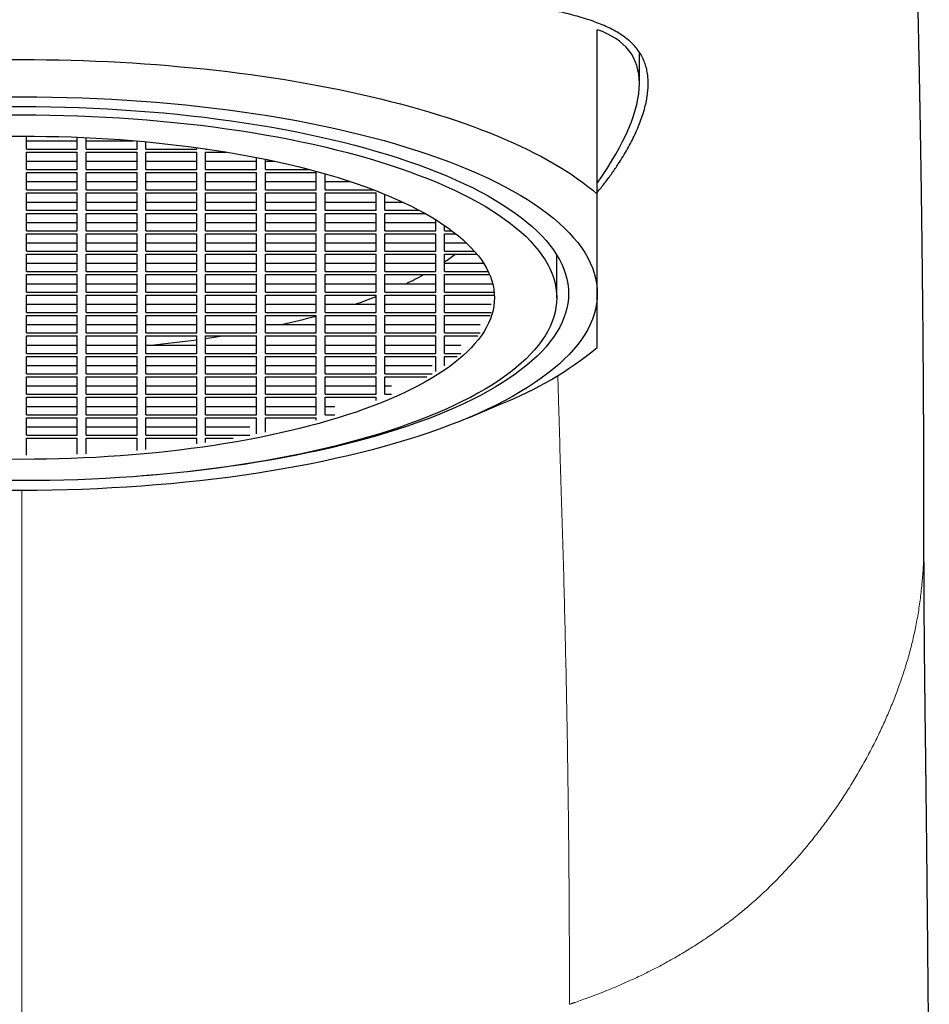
# Model space of a CAD drawing. Header units: millimetres. Extents: x 8 to 825, y 12 to 755.
# Tile 22 of 62: x 372 to 392, y 700 to 722. Entities that reach past the tile are written whole.
import ezdxf

# ---------------------------------------------------------------- set-up
doc = ezdxf.new("R2010")
doc.units = ezdxf.units.MM

msp = doc.modelspace()

# ---------------------------------------------------------------- linework, layer by layer
at = {"color": 7, "linetype": 'Continuous', "lineweight": 30}
for p, q in [((384.9, 718.322), (384.9, 722.035)), ((385.85, 720.82), (385.85, 721.527)), ((372, 719.342), (372, 719.633)), ((373.15, 719.342), (373.15, 719.608)), ((373.35, 719.342), (373.35, 719.6)), ((372, 719.53), (373.15, 719.53)), ((372, 719.342), (373.15, 719.342)), ((373.35, 719.53), (374.419, 719.53)), ((373.35, 719.342), (374.5, 719.342)), ((374.5, 719.342), (374.5, 719.524)), ((374.7, 719.342), (374.7, 719.506)), ((374.7, 719.342), (375.85, 719.342)), ((375.85, 719.342), (375.85, 719.374)), ((376.05, 719.342), (376.05, 719.346)), ((376.05, 719.342), (376.077, 719.342)), ((372, 719.274), (373.15, 719.274)), ((372, 718.881), (372, 719.274)), ((373.15, 718.881), (373.15, 719.274)), ((373.35, 718.881), (373.35, 719.274)), ((373.35, 719.274), (374.5, 719.274)), ((374.5, 718.881), (374.5, 719.274)), ((374.7, 718.881), (374.7, 719.274)), ((374.7, 719.274), (375.85, 719.274)), ((375.85, 718.881), (375.85, 719.274)), ((376.05, 718.881), (376.05, 719.274)), ((376.05, 719.274), (376.519, 719.274)), ((377.2, 718.881), (377.2, 719.152)), ((372, 719.069), (373.15, 719.069)), ((373.35, 719.069), (374.5, 719.069)), ((374.7, 719.069), (375.85, 719.069)), ((376.05, 719.069), (377.2, 719.069)), ((377.4, 718.881), (377.4, 719.112)), ((377.4, 719.069), (377.604, 719.069)), ((372, 718.881), (373.15, 718.881)), ((372, 718.812), (373.15, 718.812)), ((372, 718.419), (372, 718.812)), ((373.15, 718.419), (373.15, 718.812)), ((373.35, 718.881), (374.5, 718.881)), ((373.35, 718.419), (373.35, 718.812)), ((373.35, 718.812), (374.5, 718.812)), ((374.5, 718.419), (374.5, 718.812)), ((374.7, 718.881), (375.85, 718.881)), ((374.7, 718.419), (374.7, 718.812)), ((374.7, 718.812), (375.85, 718.812)), ((375.85, 718.419), (375.85, 718.812)), ((376.05, 718.881), (377.2, 718.881)), ((376.05, 718.419), (376.05, 718.812)), ((376.05, 718.812), (377.2, 718.812)), ((377.2, 718.419), (377.2, 718.812)), ((377.4, 718.881), (378.392, 718.881)), ((377.4, 718.419), (377.4, 718.812)), ((377.4, 718.812), (378.55, 718.812)), ((378.55, 718.419), (378.55, 718.812)), ((378.75, 718.419), (378.75, 718.783)), ((372, 718.607), (373.15, 718.607)), ((373.35, 718.607), (374.5, 718.607)), ((374.7, 718.607), (375.85, 718.607)), ((376.05, 718.607), (377.2, 718.607)), ((377.4, 718.607), (378.55, 718.607)), ((378.75, 718.607), (379.321, 718.607)), ((372, 718.419), (373.15, 718.419)), ((372, 718.351), (373.15, 718.351)), ((372, 717.957), (372, 718.351)), ((373.15, 717.957), (373.15, 718.351)), ((373.35, 718.419), (374.5, 718.419)), ((373.35, 717.957), (373.35, 718.351)), ((373.35, 718.351), (374.5, 718.351)), ((374.5, 717.957), (374.5, 718.351)), ((374.7, 718.419), (375.85, 718.419)), ((374.7, 717.957), (374.7, 718.351)), ((374.7, 718.351), (375.85, 718.351)), ((375.85, 717.957), (375.85, 718.351)), ((376.05, 718.419), (377.2, 718.419)), ((376.05, 717.957), (376.05, 718.351)), ((376.05, 718.351), (377.2, 718.351)), ((377.2, 717.957), (377.2, 718.351)), ((377.4, 718.419), (378.55, 718.419)), ((377.4, 717.957), (377.4, 718.351)), ((377.4, 718.351), (378.55, 718.351)), ((378.55, 717.957), (378.55, 718.351)), ((378.75, 718.419), (379.85, 718.419)), ((378.75, 717.957), (378.75, 718.351)), ((378.75, 718.351), (379.9, 718.351)), ((379.9, 717.957), (379.9, 718.351)), ((380.1, 717.957), (380.1, 718.32)), ((372, 718.145), (373.15, 718.145)), ((373.35, 718.145), (374.5, 718.145)), ((374.7, 718.145), (375.85, 718.145)), ((376.05, 718.145), (377.2, 718.145)), ((377.4, 718.145), (378.55, 718.145)), ((378.75, 718.145), (379.9, 718.145)), ((380.1, 718.145), (380.501, 718.145)), ((372, 717.957), (373.15, 717.957)), ((372, 717.889), (373.15, 717.889)), ((372, 717.496), (372, 717.889)), ((373.15, 717.496), (373.15, 717.889)), ((373.35, 717.957), (374.5, 717.957)), ((373.35, 717.496), (373.35, 717.889)), ((373.35, 717.889), (374.5, 717.889)), ((374.5, 717.496), (374.5, 717.889)), ((374.7, 717.957), (375.85, 717.957)), ((374.7, 717.496), (374.7, 717.889)), ((374.7, 717.889), (375.85, 717.889)), ((375.85, 717.496), (375.85, 717.889)), ((376.05, 717.957), (377.2, 717.957)), ((376.05, 717.496), (376.05, 717.889)), ((376.05, 717.889), (377.2, 717.889)), ((377.2, 717.496), (377.2, 717.889)), ((377.4, 717.957), (378.55, 717.957)), ((377.4, 717.496), (377.4, 717.889)), ((377.4, 717.889), (378.55, 717.889)), ((378.55, 717.496), (378.55, 717.889)), ((378.75, 717.957), (379.9, 717.957)), ((378.75, 717.496), (378.75, 717.889)), ((378.75, 717.889), (379.9, 717.889)), ((379.9, 717.496), (379.9, 717.889)), ((380.1, 717.957), (380.879, 717.957)), ((380.1, 717.496), (380.1, 717.889)), ((380.1, 717.889), (381.004, 717.889)), ((372, 717.683), (373.15, 717.683)), ((373.35, 717.683), (374.5, 717.683)), ((374.7, 717.683), (375.85, 717.683)), ((376.05, 717.683), (377.2, 717.683)), ((377.4, 717.683), (378.55, 717.683)), ((378.75, 717.683), (379.9, 717.683)), ((380.1, 717.683), (381.25, 717.683)), ((381.25, 717.496), (381.25, 717.744)), ((381.45, 717.496), (381.45, 717.614)), ((372, 717.496), (373.15, 717.496)), ((372, 717.427), (373.15, 717.427)), ((372, 717.034), (372, 717.427)), ((373.15, 717.034), (373.15, 717.427)), ((373.35, 717.496), (374.5, 717.496)), ((373.35, 717.034), (373.35, 717.427)), ((373.35, 717.427), (374.5, 717.427)), ((374.5, 717.034), (374.5, 717.427)), ((374.7, 717.496), (375.85, 717.496)), ((374.7, 717.034), (374.7, 717.427)), ((374.7, 717.427), (375.85, 717.427)), ((375.85, 717.034), (375.85, 717.427)), ((376.05, 717.496), (377.2, 717.496)), ((376.05, 717.034), (376.05, 717.427)), ((376.05, 717.427), (377.2, 717.427)), ((377.2, 717.034), (377.2, 717.427)), ((377.4, 717.496), (378.55, 717.496)), ((377.4, 717.034), (377.4, 717.427)), ((377.4, 717.427), (378.55, 717.427)), ((378.55, 717.034), (378.55, 717.427)), ((378.75, 717.496), (379.9, 717.496)), ((378.75, 717.034), (378.75, 717.427)), ((378.75, 717.427), (379.9, 717.427)), ((379.9, 717.034), (379.9, 717.427)), ((380.1, 717.496), (381.25, 717.496)), ((380.1, 717.034), (380.1, 717.427)), ((380.1, 717.427), (381.25, 717.427)), ((381.25, 717.034), (381.25, 717.427)), ((381.45, 717.496), (381.615, 717.496)), ((381.45, 717.427), (381.704, 717.427)), ((381.45, 717.034), (381.45, 717.427)), ((372, 717.222), (373.15, 717.222)), ((373.35, 717.222), (374.5, 717.222)), ((374.7, 717.222), (375.85, 717.222)), ((376.05, 717.222), (377.2, 717.222)), ((377.4, 717.222), (378.55, 717.222)), ((378.75, 717.222), (379.9, 717.222)), ((380.1, 717.222), (381.25, 717.222)), ((381.45, 717.222), (381.941, 717.222)), ((372, 717.034), (373.15, 717.034)), ((372, 716.965), (373.15, 716.965)), ((372, 716.572), (372, 716.965)), ((373.15, 716.572), (373.15, 716.965)), ((373.35, 717.034), (374.5, 717.034)), ((373.35, 716.572), (373.35, 716.965)), ((373.35, 716.965), (374.5, 716.965)), ((374.5, 716.572), (374.5, 716.965)), ((374.7, 717.034), (375.85, 717.034)), ((374.7, 716.572), (374.7, 716.965)), ((374.7, 716.965), (375.85, 716.965)), ((375.85, 716.572), (375.85, 716.965)), ((376.05, 717.034), (377.2, 717.034)), ((376.05, 716.572), (376.05, 716.965)), ((376.05, 716.965), (377.2, 716.965)), ((377.2, 716.572), (377.2, 716.965)), ((377.4, 717.034), (378.55, 717.034)), ((377.4, 716.572), (377.4, 716.965)), ((377.4, 716.965), (378.55, 716.965)), ((378.55, 716.572), (378.55, 716.965)), ((378.75, 717.034), (379.9, 717.034)), ((378.75, 716.572), (378.75, 716.965)), ((378.75, 716.965), (379.9, 716.965)), ((379.9, 716.572), (379.9, 716.965)), ((380.1, 717.034), (381.25, 717.034)), ((380.1, 716.572), (380.1, 716.965)), ((380.1, 716.965), (381.25, 716.965)), ((381.25, 716.572), (381.25, 716.965)), ((381.45, 717.034), (382.123, 717.034)), ((381.45, 716.965), (382.181, 716.965)), ((381.45, 716.572), (381.45, 716.965)), ((383.982, 715.982), (383.982, 716.951)), ((372, 716.76), (373.15, 716.76)), ((373.35, 716.76), (374.5, 716.76)), ((374.7, 716.76), (375.85, 716.76)), ((376.05, 716.76), (377.2, 716.76)), ((377.4, 716.76), (378.55, 716.76)), ((378.75, 716.76), (379.9, 716.76)), ((380.1, 716.76), (381.25, 716.76)), ((381.45, 716.76), (382.33, 716.76)), ((372, 716.572), (373.15, 716.572)), ((372, 716.504), (373.15, 716.504)), ((372, 716.11), (372, 716.504)), ((373.15, 716.11), (373.15, 716.504)), ((373.35, 716.572), (374.5, 716.572)), ((373.35, 716.11), (373.35, 716.504)), ((373.35, 716.504), (374.5, 716.504)), ((374.5, 716.11), (374.5, 716.504)), ((374.7, 716.572), (375.85, 716.572)), ((374.7, 716.11), (374.7, 716.504)), ((374.7, 716.504), (375.85, 716.504)), ((375.85, 716.11), (375.85, 716.504)), ((376.05, 716.572), (377.2, 716.572)), ((376.05, 716.11), (376.05, 716.504)), ((376.05, 716.504), (377.2, 716.504)), ((377.2, 716.11), (377.2, 716.504)), ((377.4, 716.572), (378.55, 716.572)), ((377.4, 716.11), (377.4, 716.504)), ((377.4, 716.504), (378.55, 716.504)), ((378.55, 716.11), (378.55, 716.504)), ((378.75, 716.572), (379.9, 716.572)), ((378.75, 716.11), (378.75, 716.504)), ((378.75, 716.504), (379.9, 716.504)), ((379.9, 716.11), (379.9, 716.504)), ((380.1, 716.572), (381.25, 716.572)), ((380.1, 716.11), (380.1, 716.504)), ((380.1, 716.504), (381.25, 716.504)), ((381.25, 716.11), (381.25, 716.504)), ((381.45, 716.572), (382.435, 716.572)), ((381.45, 716.11), (381.45, 716.504)), ((381.45, 716.504), (382.466, 716.504)), ((372, 716.298), (373.15, 716.298)), ((373.35, 716.298), (374.5, 716.298)), ((374.7, 716.298), (375.85, 716.298)), ((376.05, 716.298), (377.2, 716.298)), ((377.4, 716.298), (378.55, 716.298)), ((378.75, 716.298), (379.9, 716.298)), ((380.1, 716.298), (381.25, 716.298)), ((381.45, 716.298), (382.535, 716.298)), ((372, 716.11), (373.15, 716.11)), ((372, 716.042), (373.15, 716.042)), ((372, 715.649), (372, 716.042)), ((373.15, 715.649), (373.15, 716.042)), ((373.35, 716.11), (374.5, 716.11)), ((373.35, 715.649), (373.35, 716.042)), ((373.35, 716.042), (374.5, 716.042)), ((374.5, 715.649), (374.5, 716.042)), ((374.7, 716.11), (375.85, 716.11)), ((374.7, 715.649), (374.7, 716.042)), ((374.7, 716.042), (375.85, 716.042)), ((375.85, 715.649), (375.85, 716.042)), ((376.05, 716.11), (377.2, 716.11)), ((376.05, 715.649), (376.05, 716.042)), ((376.05, 716.042), (377.2, 716.042)), ((377.2, 715.649), (377.2, 716.042)), ((377.4, 716.11), (378.55, 716.11)), ((377.4, 715.649), (377.4, 716.042)), ((377.4, 716.042), (378.55, 716.042)), ((378.55, 715.649), (378.55, 716.042)), ((378.75, 716.11), (379.9, 716.11)), ((378.75, 715.649), (378.75, 716.042)), ((378.75, 716.042), (379.9, 716.042)), ((379.9, 715.649), (379.9, 716.042)), ((380.1, 716.11), (381.25, 716.11)), ((380.1, 715.649), (380.1, 716.042)), ((380.1, 716.042), (381.25, 716.042)), ((381.25, 715.649), (381.25, 716.042)), ((381.45, 716.11), (382.569, 716.11)), ((381.45, 715.649), (381.45, 716.042)), ((381.45, 716.042), (382.574, 716.042)), ((372, 715.837), (373.15, 715.837)), ((373.35, 715.837), (374.5, 715.837)), ((374.7, 715.837), (375.85, 715.837)), ((376.05, 715.837), (377.2, 715.837)), ((377.4, 715.837), (378.55, 715.837)), ((378.75, 715.837), (379.9, 715.837)), ((380.1, 715.837), (381.25, 715.837)), ((381.45, 715.837), (382.502, 715.837)), ((372, 715.649), (373.15, 715.649)), ((372, 715.58), (373.15, 715.58)), ((372, 715.187), (372, 715.58)), ((373.15, 715.187), (373.15, 715.58)), ((373.35, 715.649), (374.5, 715.649)), ((373.35, 715.187), (373.35, 715.58)), ((373.35, 715.58), (374.5, 715.58)), ((374.5, 715.187), (374.5, 715.58)), ((374.7, 715.649), (375.85, 715.649)), ((374.7, 715.187), (374.7, 715.58)), ((374.7, 715.58), (375.85, 715.58)), ((375.85, 715.187), (375.85, 715.58)), ((376.05, 715.649), (377.2, 715.649)), ((376.05, 715.187), (376.05, 715.58)), ((376.05, 715.58), (377.2, 715.58)), ((377.2, 715.187), (377.2, 715.58)), ((377.4, 715.649), (378.55, 715.649)), ((377.4, 715.187), (377.4, 715.58)), ((377.4, 715.58), (378.55, 715.58)), ((378.55, 715.187), (378.55, 715.58)), ((378.75, 715.649), (379.9, 715.649)), ((378.75, 715.187), (378.75, 715.58)), ((378.75, 715.58), (379.9, 715.58)), ((379.9, 715.187), (379.9, 715.58)), ((380.1, 715.649), (381.25, 715.649)), ((380.1, 715.187), (380.1, 715.58)), ((380.1, 715.58), (381.25, 715.58)), ((381.25, 715.187), (381.25, 715.58)), ((381.45, 715.649), (382.502, 715.649)), ((381.45, 715.58), (382.477, 715.58)), ((381.45, 715.187), (381.45, 715.58)), ((372, 715.375), (373.15, 715.375)), ((373.35, 715.375), (374.5, 715.375)), ((374.7, 715.375), (375.85, 715.375)), ((376.05, 715.375), (377.2, 715.375)), ((377.4, 715.375), (378.55, 715.375)), ((378.75, 715.375), (379.9, 715.375)), ((380.1, 715.375), (381.25, 715.375)), ((381.45, 715.375), (382.254, 715.375)), ((372, 715.187), (373.15, 715.187)), ((372, 715.118), (373.15, 715.118)), ((372, 714.725), (372, 715.118)), ((373.15, 714.725), (373.15, 715.118)), ((373.35, 715.187), (374.5, 715.187)), ((373.35, 714.725), (373.35, 715.118)), ((373.35, 715.118), (374.5, 715.118)), ((374.5, 714.725), (374.5, 715.118)), ((374.7, 715.187), (375.85, 715.187)), ((374.7, 714.725), (374.7, 715.118)), ((374.7, 715.118), (375.85, 715.118)), ((375.85, 714.725), (375.85, 715.118)), ((376.05, 715.187), (377.2, 715.187)), ((376.05, 714.725), (376.05, 715.118)), ((376.05, 715.118), (377.2, 715.118)), ((377.2, 714.725), (377.2, 715.118)), ((377.4, 715.187), (378.55, 715.187)), ((377.4, 714.725), (377.4, 715.118)), ((377.4, 715.118), (378.55, 715.118)), ((378.55, 714.725), (378.55, 715.118)), ((378.75, 715.187), (379.9, 715.187)), ((378.75, 714.725), (378.75, 715.118)), ((378.75, 715.118), (379.9, 715.118)), ((379.9, 714.725), (379.9, 715.118)), ((380.1, 715.187), (381.25, 715.187)), ((380.1, 714.725), (380.1, 715.118)), ((380.1, 715.118), (381.25, 715.118)), ((381.25, 714.725), (381.25, 715.118)), ((381.45, 715.187), (382.254, 715.187)), ((381.45, 715.118), (382.202, 715.118)), ((381.45, 714.725), (381.45, 715.118)), ((372, 714.913), (373.15, 714.913)), ((373.35, 714.913), (374.5, 714.913)), ((374.7, 714.913), (375.85, 714.913)), ((376.05, 714.913), (377.2, 714.913)), ((377.4, 714.913), (378.55, 714.913)), ((378.75, 714.913), (379.9, 714.913)), ((380.1, 714.913), (381.25, 714.913)), ((381.45, 714.913), (381.818, 714.913)), ((372, 714.725), (373.15, 714.725)), ((373.35, 714.725), (374.5, 714.725)), ((374.7, 714.725), (375.85, 714.725)), ((376.05, 714.725), (377.2, 714.725)), ((377.4, 714.725), (378.55, 714.725)), ((378.75, 714.725), (379.9, 714.725)), ((380.1, 714.725), (381.25, 714.725)), ((381.45, 714.725), (381.818, 714.725)), ((372, 714.657), (373.15, 714.657)), ((372, 714.263), (372, 714.657)), ((372, 714.451), (373.15, 714.451)), ((373.15, 714.263), (373.15, 714.657)), ((373.35, 714.263), (373.35, 714.657)), ((373.35, 714.657), (374.5, 714.657)), ((373.35, 714.451), (374.5, 714.451)), ((374.5, 714.263), (374.5, 714.657)), ((374.7, 714.263), (374.7, 714.657)), ((374.7, 714.657), (375.85, 714.657)), ((374.7, 714.451), (375.85, 714.451)), ((375.85, 714.263), (375.85, 714.657)), ((376.05, 714.263), (376.05, 714.657)), ((376.05, 714.657), (377.2, 714.657)), ((376.05, 714.451), (377.2, 714.451)), ((377.2, 714.263), (377.2, 714.657)), ((377.4, 714.263), (377.4, 714.657)), ((377.4, 714.657), (378.55, 714.657)), ((377.4, 714.451), (378.55, 714.451)), ((378.55, 714.263), (378.55, 714.657)), ((378.75, 714.263), (378.75, 714.657)), ((378.75, 714.657), (379.9, 714.657)), ((378.75, 714.451), (379.9, 714.451)), ((379.9, 714.263), (379.9, 714.657)), ((380.1, 714.263), (380.1, 714.657)), ((380.1, 714.657), (381.25, 714.657)), ((380.1, 714.451), (381.167, 714.451)), ((381.25, 714.314), (381.25, 714.657)), ((381.45, 714.657), (381.736, 714.657)), ((381.45, 714.444), (381.45, 714.657)), ((372, 714.263), (373.15, 714.263)), ((373.35, 714.263), (374.5, 714.263)), ((374.7, 714.263), (375.85, 714.263)), ((376.05, 714.263), (377.2, 714.263)), ((377.4, 714.263), (378.55, 714.263)), ((378.75, 714.263), (379.9, 714.263)), ((380.1, 714.263), (381.167, 714.263)), ((372, 714.195), (373.15, 714.195)), ((372, 713.802), (372, 714.195)), ((373.15, 713.802), (373.15, 714.195)), ((373.35, 713.802), (373.35, 714.195)), ((373.35, 714.195), (374.5, 714.195)), ((374.5, 713.802), (374.5, 714.195)), ((374.7, 713.802), (374.7, 714.195)), ((374.7, 714.195), (375.85, 714.195)), ((375.85, 713.802), (375.85, 714.195)), ((376.05, 713.802), (376.05, 714.195)), ((376.05, 714.195), (377.2, 714.195)), ((377.2, 713.802), (377.2, 714.195)), ((377.4, 713.802), (377.4, 714.195)), ((377.4, 714.195), (378.55, 714.195)), ((378.55, 713.802), (378.55, 714.195)), ((378.75, 713.802), (378.75, 714.195)), ((378.75, 714.195), (379.9, 714.195)), ((379.9, 713.802), (379.9, 714.195)), ((380.1, 714.195), (381.05, 714.195)), ((380.1, 713.802), (380.1, 714.195)), ((372, 713.99), (373.15, 713.99)), ((372, 713.802), (373.15, 713.802)), ((373.35, 713.99), (374.5, 713.99)), ((373.35, 713.802), (374.5, 713.802)), ((374.7, 713.99), (375.85, 713.99)), ((374.7, 713.802), (375.85, 713.802)), ((376.05, 713.99), (377.2, 713.99)), ((376.05, 713.802), (377.2, 713.802)), ((377.4, 713.99), (378.55, 713.99)), ((377.4, 713.802), (378.55, 713.802)), ((378.75, 713.99), (379.9, 713.99)), ((378.75, 713.802), (379.9, 713.802)), ((380.1, 713.99), (380.251, 713.99)), ((380.1, 713.802), (380.251, 713.802)), ((372, 713.733), (373.15, 713.733)), ((372, 713.34), (372, 713.733)), ((373.15, 713.34), (373.15, 713.733)), ((373.35, 713.34), (373.35, 713.733)), ((373.35, 713.733), (374.5, 713.733)), ((374.5, 713.34), (374.5, 713.733)), ((374.7, 713.34), (374.7, 713.733)), ((374.7, 713.733), (375.85, 713.733)), ((375.85, 713.34), (375.85, 713.733)), ((376.05, 713.34), (376.05, 713.733)), ((376.05, 713.733), (377.2, 713.733)), ((377.2, 713.34), (377.2, 713.733)), ((377.4, 713.34), (377.4, 713.733)), ((377.4, 713.733), (378.55, 713.733)), ((378.55, 713.34), (378.55, 713.733)), ((378.75, 713.733), (379.9, 713.733)), ((378.75, 713.34), (378.75, 713.733)), ((379.9, 713.658), (379.9, 713.733)), ((381.991, 713.273), (382.728, 713.584)), ((372, 713.528), (373.15, 713.528)), ((372, 713.34), (373.15, 713.34)), ((373.35, 713.528), (374.5, 713.528)), ((373.35, 713.34), (374.5, 713.34)), ((374.7, 713.528), (375.85, 713.528)), ((374.7, 713.34), (375.85, 713.34)), ((376.05, 713.528), (377.2, 713.528)), ((376.05, 713.34), (377.2, 713.34)), ((377.4, 713.528), (378.55, 713.528)), ((377.4, 713.34), (378.55, 713.34)), ((378.75, 713.528), (378.969, 713.528)), ((378.75, 713.34), (378.969, 713.34)), ((372, 713.272), (373.15, 713.272)), ((372, 712.878), (372, 713.272)), ((373.15, 712.878), (373.15, 713.272)), ((373.35, 712.878), (373.35, 713.272)), ((373.35, 713.272), (374.5, 713.272)), ((374.5, 712.878), (374.5, 713.272)), ((374.7, 712.878), (374.7, 713.272)), ((374.7, 713.272), (375.85, 713.272)), ((375.85, 712.878), (375.85, 713.272)), ((376.05, 712.878), (376.05, 713.272)), ((376.05, 713.272), (377.2, 713.272)), ((377.2, 712.907), (377.2, 713.272)), ((377.4, 713.272), (378.55, 713.272)), ((377.4, 712.947), (377.4, 713.272)), ((378.55, 713.22), (378.55, 713.272)), ((372, 713.066), (373.15, 713.066)), ((373.35, 713.066), (374.5, 713.066)), ((374.7, 713.066), (375.85, 713.066)), ((376.05, 713.066), (377.052, 713.066)), ((372, 712.878), (373.15, 712.878)), ((372, 712.81), (373.15, 712.81)), ((372, 712.425), (372, 712.81)), ((373.15, 712.45), (373.15, 712.81)), ((373.35, 712.878), (374.5, 712.878)), ((373.35, 712.81), (374.5, 712.81)), ((373.35, 712.459), (373.35, 712.81)), ((374.5, 712.535), (374.5, 712.81)), ((374.7, 712.878), (375.85, 712.878)), ((374.7, 712.81), (375.85, 712.81)), ((374.7, 712.553), (374.7, 712.81)), ((375.85, 712.684), (375.85, 712.81)), ((376.05, 712.878), (377.052, 712.878)), ((376.05, 712.81), (376.671, 712.81)), ((376.05, 712.712), (376.05, 712.81))]:
    msp.add_line(p, q, dxfattribs=at)
at = {"color": 252, "linetype": 'Continuous', "lineweight": 0}
msp.add_line((371.9, 711.63), (371.9, 698.018), dxfattribs=at)
at = {"color": 7, "linetype": 'Continuous', "lineweight": 30, "flags": 128}
for points in [[(371.621, 721.362), (371.9, 721.363), (372.179, 721.362), (372.457, 721.359), (372.736, 721.354), (373.014, 721.347), (373.292, 721.339), (373.569, 721.328), (373.846, 721.316), (374.121, 721.302), (374.396, 721.286), (374.67, 721.268), (374.943, 721.248), (375.215, 721.226), (375.485, 721.202), (375.754, 721.177), (376.021, 721.15), (376.287, 721.121), (376.55, 721.09), (376.812, 721.057), (377.072, 721.023), (377.33, 720.986), (377.586, 720.948), (377.84, 720.909), (378.091, 720.867), (378.34, 720.824), (378.586, 720.779), (378.829, 720.732), (379.07, 720.684), (379.308, 720.634), (379.542, 720.583), (379.774, 720.53), (380.003, 720.475), (380.228, 720.419), (380.45, 720.361), (380.669, 720.302), (380.884, 720.241), (381.096, 720.179), (381.304, 720.116), (381.508, 720.051), (381.708, 719.984), (381.904, 719.917), (382.097, 719.847), (382.285, 719.777), (382.469, 719.705), (382.649, 719.633), (382.825, 719.558), (382.996, 719.483), (383.163, 719.407), (383.325, 719.329), (383.483, 719.25), (383.636, 719.171), (383.784, 719.09), (383.928, 719.008), (384.067, 718.925), (384.201, 718.842), (384.33, 718.757), (384.454, 718.672), (384.573, 718.586), (384.687, 718.498), (384.796, 718.411), (384.9, 718.322)], [(371.559, 720.521), (371.9, 720.522), (372.24, 720.521), (372.58, 720.516), (372.92, 720.509), (373.259, 720.498), (373.597, 720.484), (373.933, 720.468), (374.269, 720.448), (374.603, 720.425), (374.934, 720.4), (375.264, 720.371), (375.592, 720.339), (375.917, 720.305), (376.239, 720.267), (376.558, 720.227), (376.875, 720.184), (377.187, 720.138), (377.496, 720.089), (377.802, 720.038), (378.103, 719.984), (378.4, 719.927), (378.692, 719.867), (378.98, 719.805), (379.263, 719.74), (379.541, 719.673), (379.814, 719.604), (380.081, 719.532), (380.343, 719.457), (380.598, 719.38), (380.848, 719.301), (381.092, 719.22), (381.33, 719.137), (381.561, 719.051), (381.785, 718.964), (382.003, 718.874), (382.213, 718.783), (382.417, 718.69), (382.613, 718.595), (382.802, 718.498), (382.984, 718.399), (383.158, 718.299), (383.324, 718.198), (383.483, 718.095), (383.633, 717.99), (383.776, 717.885), (383.91, 717.778), (384.036, 717.67), (384.154, 717.56), (384.263, 717.45), (384.364, 717.339), (384.457, 717.227), (384.54, 717.114), (384.616, 717.001), (384.682, 716.886), (384.74, 716.772), (384.788, 716.656), (384.828, 716.541), (384.86, 716.425), (384.882, 716.309), (384.895, 716.193), (384.9, 716.076)], [(371.576, 720.299), (371.9, 720.3), (372.223, 720.299), (372.546, 720.294), (372.869, 720.287), (373.191, 720.277), (373.512, 720.264), (373.832, 720.248), (374.15, 720.229), (374.467, 720.208), (374.783, 720.183), (375.096, 720.156), (375.407, 720.126), (375.716, 720.093), (376.022, 720.058), (376.326, 720.02), (376.626, 719.979), (376.923, 719.935), (377.216, 719.889), (377.506, 719.84), (377.793, 719.788), (378.075, 719.734), (378.353, 719.678), (378.626, 719.619), (378.895, 719.557), (379.159, 719.493), (379.418, 719.427), (379.672, 719.359), (379.92, 719.288), (380.163, 719.215), (380.401, 719.14), (380.632, 719.063), (380.858, 718.984), (381.078, 718.903), (381.291, 718.819), (381.497, 718.734), (381.698, 718.648), (381.891, 718.559), (382.078, 718.469), (382.257, 718.377), (382.43, 718.283), (382.595, 718.188), (382.753, 718.092), (382.904, 717.994), (383.047, 717.895), (383.182, 717.794), (383.31, 717.693), (383.429, 717.59), (383.541, 717.486), (383.645, 717.381), (383.741, 717.276), (383.829, 717.169), (383.908, 717.062), (383.98, 716.954), (384.043, 716.846), (384.098, 716.737), (384.144, 716.627), (384.182, 716.518), (384.212, 716.408), (384.233, 716.297), (384.245, 716.187), (384.25, 716.076), (384.245, 715.966), (384.233, 715.855), (384.212, 715.745), (384.182, 715.635), (384.144, 715.525), (384.098, 715.415), (384.043, 715.306), (383.98, 715.198), (383.908, 715.09), (383.829, 714.983), (383.741, 714.876), (383.645, 714.771), (383.541, 714.666), (383.429, 714.562), (383.31, 714.46), (383.182, 714.358), (383.047, 714.258), (382.904, 714.159), (382.753, 714.061), (382.595, 713.964), (382.43, 713.869), (382.257, 713.776), (382.078, 713.684), (381.891, 713.593), (381.698, 713.505), (381.497, 713.418), (381.291, 713.333), (381.078, 713.25), (380.858, 713.169), (380.632, 713.089), (380.401, 713.012), (380.163, 712.937), (379.92, 712.864), (379.672, 712.794), (379.418, 712.725), (379.159, 712.659), (378.895, 712.595), (378.626, 712.534), (378.353, 712.475), (378.075, 712.418), (377.793, 712.364), (377.506, 712.313), (377.216, 712.264), (376.923, 712.217), (376.626, 712.174), (376.326, 712.133), (376.022, 712.094), (375.716, 712.059), (375.407, 712.026), (375.096, 711.996), (374.783, 711.969), (374.626, 711.956)], [(371.583, 720.113), (371.9, 720.115), (372.216, 720.113), (372.532, 720.109), (372.848, 720.102), (373.163, 720.092), (373.477, 720.079), (373.79, 720.064), (374.101, 720.045), (374.412, 720.024), (374.72, 720), (375.027, 719.974), (375.331, 719.944), (375.633, 719.912), (375.933, 719.877), (376.23, 719.84), (376.523, 719.8), (376.814, 719.757), (377.101, 719.712), (377.385, 719.664), (377.665, 719.614), (377.941, 719.561), (378.213, 719.506), (378.48, 719.448), (378.743, 719.388), (379.001, 719.325), (379.255, 719.261), (379.503, 719.194), (379.746, 719.124), (379.984, 719.053), (380.217, 718.98), (380.443, 718.904), (380.664, 718.827), (380.878, 718.747), (381.087, 718.666), (381.289, 718.583), (381.485, 718.498), (381.674, 718.411), (381.857, 718.323), (382.033, 718.233), (382.201, 718.141), (382.363, 718.048), (382.518, 717.954), (382.665, 717.858), (382.805, 717.761), (382.937, 717.663), (383.062, 717.564), (383.179, 717.463), (383.289, 717.362), (383.391, 717.259), (383.484, 717.156), (383.57, 717.052), (383.648, 716.947), (383.718, 716.841), (383.78, 716.735), (383.833, 716.629), (383.879, 716.522), (383.916, 716.414), (383.945, 716.306), (383.965, 716.198), (383.978, 716.09), (383.982, 715.982), (383.978, 715.874), (383.965, 715.766), (383.945, 715.658), (383.916, 715.55), (383.879, 715.443), (383.833, 715.336), (383.78, 715.229), (383.718, 715.123), (383.648, 715.017), (383.57, 714.913), (383.484, 714.809), (383.391, 714.705), (383.289, 714.603), (383.179, 714.501), (383.062, 714.401), (382.937, 714.301), (382.805, 714.203), (382.665, 714.106), (382.518, 714.01), (382.363, 713.916), (382.201, 713.823), (382.033, 713.732), (381.857, 713.642), (381.674, 713.553), (381.485, 713.467), (381.289, 713.382), (381.087, 713.298), (380.878, 713.217), (380.664, 713.138), (380.443, 713.06), (380.217, 712.985), (379.984, 712.911), (379.746, 712.84), (379.503, 712.771), (379.255, 712.704), (379.001, 712.639), (378.743, 712.577), (378.48, 712.516), (378.213, 712.459), (377.941, 712.403), (377.665, 712.351), (377.385, 712.3), (377.101, 712.252), (376.814, 712.207), (376.523, 712.164), (376.23, 712.124), (375.933, 712.087), (375.633, 712.052), (375.331, 712.02), (375.027, 711.991), (374.72, 711.964), (374.412, 711.94), (374.101, 711.919), (373.79, 711.901), (373.477, 711.885), (373.163, 711.872), (372.848, 711.863), (372.532, 711.855), (372.216, 711.851), (371.9, 711.85)], [(371.62, 719.632), (371.9, 719.634), (372.179, 719.632), (372.458, 719.628), (372.737, 719.622), (373.016, 719.614), (373.293, 719.602), (373.57, 719.589), (373.845, 719.572), (374.119, 719.554), (374.392, 719.533), (374.663, 719.509), (374.932, 719.483), (375.199, 719.455), (375.463, 719.424), (375.726, 719.391), (375.985, 719.356), (376.242, 719.318), (376.496, 719.278), (376.746, 719.236), (376.994, 719.191), (377.238, 719.144), (377.478, 719.095), (377.714, 719.044), (377.947, 718.991), (378.175, 718.936), (378.399, 718.879), (378.618, 718.82), (378.833, 718.759), (379.043, 718.696), (379.248, 718.631), (379.449, 718.564), (379.644, 718.496), (379.833, 718.425), (380.018, 718.354), (380.196, 718.28), (380.369, 718.205), (380.537, 718.128), (380.698, 718.05), (380.853, 717.971), (381.002, 717.89), (381.145, 717.808), (381.282, 717.724), (381.412, 717.64), (381.536, 717.554), (381.653, 717.467), (381.763, 717.379), (381.866, 717.291), (381.963, 717.201), (382.053, 717.11), (382.136, 717.019), (382.212, 716.927), (382.281, 716.835), (382.342, 716.741), (382.397, 716.648), (382.444, 716.553), (382.484, 716.459), (382.517, 716.364), (382.543, 716.269), (382.561, 716.173), (382.572, 716.078), (382.575, 715.982), (382.572, 715.887), (382.561, 715.791), (382.543, 715.696), (382.517, 715.6), (382.484, 715.506), (382.444, 715.411), (382.397, 715.317), (382.342, 715.223), (382.281, 715.13), (382.212, 715.037), (382.136, 714.945), (382.053, 714.854), (381.963, 714.763), (381.866, 714.674), (381.763, 714.585), (381.653, 714.497), (381.536, 714.41), (381.412, 714.324), (381.282, 714.24), (381.145, 714.156), (381.002, 714.074), (380.853, 713.994), (380.698, 713.914), (380.537, 713.836), (380.369, 713.759), (380.196, 713.684), (380.018, 713.611), (379.833, 713.539), (379.644, 713.469), (379.449, 713.4), (379.248, 713.334), (379.043, 713.269), (378.833, 713.206), (378.618, 713.145), (378.399, 713.085), (378.175, 713.028), (377.947, 712.973), (377.714, 712.92), (377.478, 712.869), (377.238, 712.82), (376.994, 712.773), (376.746, 712.729), (376.496, 712.687), (376.242, 712.647), (375.985, 712.609), (375.726, 712.573), (375.463, 712.54), (375.199, 712.51), (374.932, 712.481), (374.663, 712.455), (374.392, 712.432), (374.119, 712.411), (373.845, 712.392), (373.57, 712.376), (373.293, 712.362), (373.016, 712.351), (372.737, 712.342), (372.458, 712.336), (372.179, 712.332), (371.9, 712.331)], [(384.9, 716.076), (384.895, 715.96), (384.882, 715.843), (384.86, 715.727), (384.828, 715.611), (384.788, 715.496), (384.74, 715.381), (384.682, 715.266), (384.616, 715.152), (384.54, 715.038), (384.457, 714.925), (384.364, 714.813), (384.263, 714.702), (384.154, 714.592), (384.036, 714.483), (383.91, 714.375), (383.776, 714.268), (383.633, 714.162), (383.483, 714.058), (383.324, 713.955), (383.158, 713.853), (382.984, 713.753), (382.802, 713.655), (382.613, 713.558), (382.417, 713.463), (382.213, 713.369), (382.003, 713.278), (381.785, 713.189), (381.561, 713.101), (381.33, 713.016), (381.092, 712.932), (380.848, 712.851), (380.598, 712.772), (380.343, 712.695), (380.081, 712.621), (379.814, 712.549), (379.541, 712.479), (379.263, 712.412), (378.98, 712.347), (378.692, 712.285), (378.4, 712.226), (378.103, 712.169), (377.802, 712.114), (377.496, 712.063), (377.187, 712.014), (376.875, 711.968), (376.558, 711.925), (376.239, 711.885), (375.917, 711.847), (375.592, 711.813), (375.264, 711.781), (374.934, 711.753), (374.603, 711.727), (374.269, 711.704), (373.933, 711.685), (373.597, 711.668), (373.259, 711.654), (372.92, 711.644), (372.58, 711.636), (372.24, 711.631), (371.9, 711.63), (371.559, 711.631)], [(376.05, 715.061), (376.242, 715.09), (376.426, 715.118)], [(371.9, 712.331), (371.62, 712.332)], [(371.9, 711.85), (371.583, 711.851)]]:
    msp.add_lwpolyline(points, dxfattribs=at)
at = {"color": 7, "linetype": 'Continuous', "lineweight": 30}
for centre, radius, start, end in [((378.923, 720.494), 4.481, 304.3213, 308.0489), ((377.323, 723.134), 7.57, 295.4534, 298.8597), ((375.519, 727.348), 12.157, 288.7601, 291.1236), ((373.805, 733.033), 18.097, 282.6444, 285.1989), ((372.217, 741.76), 26.973, 275.534, 277.7406), ((379.768, 721.101), 8.079, 291.4978, 309.4359)]:
    msp.add_arc(centre, radius, start, end, dxfattribs=at)
msp.add_ellipse((371.9, 713.252), major_axis=(13.788, 8.206), ratio=0.25854, start_param=5.75933, end_param=6.501691, dxfattribs=at)
for points, knots in [([(392.28, 710.482), (392.28, 710.521), (392.28, 710.599), (392.28, 710.714), (392.28, 710.825), (392.28, 710.931), (392.28, 711.033), (392.28, 711.132), (392.279, 711.226), (392.279, 711.317), (392.279, 711.406), (392.279, 711.491), (392.279, 711.572), (392.279, 711.648), (392.279, 711.72), (392.278, 711.788), (392.278, 711.85), (392.278, 711.909), (392.278, 711.962), (392.278, 712.012), (392.278, 712.056), (392.278, 712.096), (392.277, 712.131), (392.277, 712.165), (392.277, 712.198), (392.277, 712.233), (392.277, 712.28), (392.277, 712.341), (392.277, 712.417), (392.276, 712.497), (392.276, 712.582), (392.276, 712.672), (392.275, 712.758), (392.275, 712.842), (392.275, 712.922), (392.274, 713.003), (392.274, 713.083), (392.273, 713.162), (392.273, 713.245), (392.273, 713.331), (392.272, 713.421), (392.272, 713.506), (392.271, 713.587), (392.271, 713.664), (392.27, 713.732), (392.27, 713.791), (392.27, 713.843), (392.269, 713.895), (392.269, 713.949), (392.269, 714.004), (392.268, 714.067), (392.268, 714.136), (392.267, 714.213), (392.267, 714.294), (392.266, 714.378), (392.266, 714.46), (392.265, 714.537), (392.264, 714.611), (392.264, 714.687), (392.263, 714.764), (392.263, 714.848), (392.262, 714.938), (392.261, 715.033), (392.26, 715.124), (392.26, 715.211), (392.259, 715.293), (392.258, 715.371), (392.258, 715.442), (392.257, 715.509), (392.256, 715.572), (392.256, 715.634), (392.255, 715.704), (392.254, 715.784), (392.253, 715.875), (392.252, 715.971), (392.251, 716.072), (392.25, 716.178), (392.249, 716.289), (392.248, 716.411), (392.246, 716.541), (392.245, 716.676), (392.243, 716.809), (392.242, 716.939), (392.24, 717.065), (392.239, 717.196), (392.237, 717.331), (392.235, 717.469), (392.234, 717.607), (392.232, 717.762), (392.229, 717.937), (392.226, 718.133), (392.224, 718.33), (392.221, 718.529), (392.218, 718.728), (392.213, 719.035), (392.209, 719.299), (392.205, 719.52), (392.204, 719.589), (392.203, 719.658), (392.202, 719.727), (392.201, 719.795), (392.199, 719.865), (392.198, 719.938), (392.197, 720.011), (392.196, 720.079), (392.195, 720.142), (392.193, 720.2), (392.193, 720.249), (392.192, 720.29), (392.191, 720.325), (392.191, 720.36), (392.19, 720.397), (392.189, 720.436), (392.188, 720.482), (392.187, 720.534), (392.186, 720.593), (392.185, 720.656), (392.184, 720.724), (392.183, 720.795), (392.181, 720.87), (392.18, 720.949), (392.178, 721.032), (392.176, 721.117), (392.175, 721.203), (392.173, 721.291), (392.171, 721.383), (392.169, 721.477), (392.167, 721.576), (392.165, 721.678), (392.163, 721.795), (392.16, 721.925), (392.157, 722.065), (392.154, 722.202), (392.151, 722.335), (392.148, 722.466), (392.146, 722.593), (392.143, 722.717), (392.141, 722.837), (392.138, 722.953), (392.136, 723.065), (392.134, 723.173), (392.132, 723.277), (392.13, 723.377), (392.128, 723.473), (392.126, 723.565), (392.124, 723.654), (392.122, 723.738), (392.12, 723.843), (392.118, 723.968), (392.115, 724.112), (392.113, 724.243), (392.11, 724.361), (392.108, 724.469), (392.106, 724.578), (392.104, 724.692), (392.102, 724.808), (392.1, 724.927), (392.097, 725.049), (392.095, 725.173), (392.088, 725.556), (392.081, 725.936), (392.074, 726.311), (392.072, 726.424), (392.07, 726.538), (392.068, 726.656), (392.066, 726.776), (392.064, 726.901), (392.062, 727.029), (392.06, 727.163), (392.057, 727.303), (392.055, 727.449), (392.052, 727.599), (392.05, 727.753), (392.047, 727.91), (392.044, 728.092), (392.041, 728.3), (392.037, 728.534), (392.034, 728.722), (392.032, 728.864), (392.031, 728.956), (392.029, 729.047), (392.028, 729.136), (392.027, 729.221), (392.025, 729.31), (392.024, 729.4), (392.023, 729.493), (392.021, 729.581), (392.02, 729.666), (392.019, 729.747), (392.018, 729.823), (392.017, 729.895), (392.016, 729.964), (392.015, 730.036), (392.013, 730.112), (392.012, 730.196), (392.011, 730.282), (392.01, 730.372), (392.008, 730.465), (392.007, 730.561), (392.006, 730.663), (392.004, 730.773), (392.002, 730.889), (392.001, 731.009), (391.999, 731.133), (391.997, 731.266), (391.995, 731.41), (391.993, 731.563), (391.991, 731.719), (391.989, 731.877), (391.987, 732.034), (391.985, 732.19), (391.983, 732.346), (391.981, 732.503), (391.979, 732.659), (391.978, 732.811), (391.976, 732.959), (391.974, 733.096), (391.973, 733.221), (391.971, 733.336), (391.97, 733.449), (391.969, 733.562), (391.967, 733.676), (391.965, 733.841), (391.963, 734.06), (391.96, 734.371), (391.957, 734.612), (391.955, 734.784), (391.955, 734.846), (391.954, 734.91), (391.953, 734.977), (391.952, 735.05), (391.952, 735.13), (391.951, 735.217), (391.95, 735.308), (391.949, 735.404), (391.948, 735.503), (391.947, 735.608), (391.946, 735.716), (391.945, 735.829), (391.944, 735.946), (391.943, 736.06), (391.942, 736.135), (391.942, 736.169)], [0, 0, 0, 0, 0.004557, 0.008956, 0.013197, 0.017281, 0.021206, 0.024974, 0.028584, 0.032036, 0.035484, 0.038758, 0.041859, 0.044787, 0.047542, 0.050124, 0.052533, 0.054769, 0.056831, 0.058721, 0.060438, 0.061981, 0.063278, 0.064512, 0.065793, 0.067122, 0.0685, 0.07124, 0.074153, 0.077238, 0.080495, 0.083925, 0.087527, 0.090478, 0.093536, 0.096694, 0.099817, 0.102842, 0.105769, 0.109353, 0.112778, 0.116045, 0.119154, 0.122104, 0.124896, 0.126979, 0.128964, 0.130913, 0.132955, 0.135096, 0.137334, 0.140149, 0.143105, 0.146201, 0.149439, 0.152817, 0.15557, 0.15841, 0.161337, 0.164326, 0.167247, 0.171052, 0.174698, 0.178186, 0.181515, 0.184686, 0.187698, 0.190394, 0.192948, 0.195362, 0.197696, 0.200138, 0.203427, 0.206911, 0.210591, 0.214467, 0.218538, 0.222804, 0.227266, 0.23259, 0.237805, 0.242906, 0.247892, 0.252763, 0.25752, 0.262978, 0.268278, 0.27352, 0.278825, 0.286217, 0.293726, 0.301351, 0.309008, 0.316658, 0.324299, 0.344498, 0.34715, 0.349804, 0.352459, 0.355116, 0.357746, 0.360259, 0.36328, 0.366099, 0.368719, 0.371138, 0.373357, 0.375376, 0.376821, 0.378143, 0.379436, 0.380844, 0.382368, 0.384008, 0.38613, 0.388419, 0.390876, 0.393501, 0.396293, 0.399199, 0.402266, 0.405495, 0.408885, 0.412167, 0.415588, 0.419147, 0.422845, 0.426681, 0.430656, 0.434765, 0.440385, 0.44586, 0.451191, 0.456378, 0.461521, 0.466515, 0.471358, 0.47605, 0.480592, 0.484983, 0.489223, 0.493313, 0.497252, 0.50104, 0.504678, 0.508165, 0.5115, 0.514742, 0.520584, 0.526298, 0.531882, 0.536126, 0.540328, 0.544657, 0.549132, 0.553754, 0.558437, 0.563261, 0.568209, 0.573175, 0.608692, 0.613137, 0.617583, 0.622066, 0.626686, 0.631449, 0.636356, 0.641407, 0.646601, 0.652196, 0.657949, 0.66386, 0.669929, 0.676137, 0.682416, 0.691478, 0.700671, 0.709996, 0.713695, 0.71737, 0.720944, 0.724414, 0.727781, 0.731045, 0.734825, 0.738456, 0.741939, 0.745272, 0.748457, 0.75144, 0.75428, 0.756976, 0.759529, 0.762708, 0.765986, 0.769386, 0.772907, 0.776549, 0.780311, 0.784195, 0.788607, 0.793165, 0.79787, 0.802721, 0.807718, 0.813562, 0.819593, 0.825775, 0.831873, 0.83813, 0.844251, 0.850237, 0.856501, 0.862609, 0.868562, 0.87436, 0.880003, 0.884587, 0.889063, 0.893477, 0.897904, 0.902346, 0.906802, 0.917362, 0.928002, 0.943309, 0.945729, 0.948154, 0.950633, 0.953249, 0.956, 0.959232, 0.962633, 0.966204, 0.969944, 0.973853, 0.977932, 0.98218, 0.986597, 0.991183, 0.995938, 1, 1, 1, 1]), ([(384.9, 718.366), (384.907, 718.374), (384.973, 718.451), (385.086, 718.597), (385.238, 718.801), (385.369, 718.994), (385.484, 719.176), (385.583, 719.345), (385.673, 719.512), (385.753, 719.676), (385.825, 719.839), (385.888, 720.001), (385.942, 720.161), (385.985, 720.316), (386.017, 720.466), (386.039, 720.611), (386.05, 720.751), (386.05, 720.885), (386.039, 721.016), (386.017, 721.144), (385.982, 721.267), (385.934, 721.384), (385.875, 721.494), (385.804, 721.597), (385.721, 721.694), (385.627, 721.785), (385.521, 721.87), (385.403, 721.95), (385.272, 722.026), (385.129, 722.097), (384.974, 722.164), (384.808, 722.227), (384.632, 722.286), (384.447, 722.341), (384.252, 722.393), (384.047, 722.444), (383.902, 722.476), (383.829, 722.492)], [0, 0, 0, 0, 0.0038713, 0.0354715, 0.067071, 0.0986554, 0.1255335, 0.1524276, 0.1793261, 0.2062187, 0.2330957, 0.2611673, 0.2892522, 0.3173366, 0.3454075, 0.3734828, 0.4015722, 0.4296614, 0.4577366, 0.4876793, 0.5176387, 0.5475986, 0.577542, 0.6074055, 0.6372909, 0.6671849, 0.6970726, 0.726938, 0.7575271, 0.7881367, 0.818754, 0.8493653, 0.8799557, 0.9099606, 0.9399778, 0.969995, 1, 1, 1, 1]), ([(384.9, 716.076), (384.9, 716.125), (384.9, 716.223), (384.9, 716.378), (384.9, 716.541), (384.9, 716.711), (384.9, 716.889), (384.9, 717.073), (384.9, 717.265), (384.9, 717.464), (384.9, 717.669), (384.9, 717.881), (384.9, 718.098), (384.9, 718.247), (384.9, 718.322)], [0, 0, 0, 0, 0.082739, 0.165486, 0.248225, 0.331218, 0.414217, 0.49721, 0.580906, 0.664608, 0.748304, 0.8322, 0.916102, 1, 1, 1, 1]), ([(384.9, 714.861), (384.9, 714.883), (384.9, 714.927), (384.9, 715.001), (384.9, 715.082), (384.9, 715.171), (384.9, 715.268), (384.9, 715.369), (384.9, 715.473), (384.9, 715.58), (384.9, 715.693), (384.9, 715.814), (384.9, 715.941), (384.9, 716.031), (384.9, 716.076)], [0, 0, 0, 0, 0.087843, 0.175691, 0.263533, 0.351598, 0.43967, 0.527734, 0.606336, 0.684944, 0.763546, 0.842362, 0.921184, 1, 1, 1, 1]), ([(392.4, 693.189), (392.4, 693.275), (392.4, 693.444), (392.4, 693.693), (392.4, 693.931), (392.4, 694.159), (392.4, 694.376), (392.4, 694.583), (392.4, 694.779), (392.4, 694.966), (392.4, 695.146), (392.399, 695.317), (392.399, 695.481), (392.399, 695.636), (392.399, 695.781), (392.398, 695.919), (392.398, 696.047), (392.398, 696.168), (392.398, 696.28), (392.397, 696.385), (392.397, 696.481), (392.397, 696.568), (392.397, 696.647), (392.396, 696.716), (392.396, 696.775), (392.396, 696.826), (392.396, 696.871), (392.396, 696.913), (392.395, 696.975), (392.395, 697.059), (392.395, 697.168), (392.394, 697.285), (392.394, 697.467), (392.393, 697.713), (392.391, 698.02), (392.39, 698.275), (392.389, 698.48), (392.388, 698.635), (392.387, 698.794), (392.386, 698.959), (392.385, 699.129), (392.383, 699.315), (392.382, 699.518), (392.38, 699.739), (392.379, 699.968), (392.377, 700.19), (392.375, 700.407), (392.373, 700.617), (392.371, 700.831), (392.369, 701.051), (392.367, 701.274), (392.365, 701.498), (392.363, 701.721), (392.361, 701.943), (392.359, 702.164), (392.356, 702.381), (392.354, 702.59), (392.352, 702.791), (392.35, 702.985), (392.348, 703.171), (392.347, 703.35), (392.345, 703.52), (392.343, 703.683), (392.341, 703.837), (392.34, 703.985), (392.338, 704.128), (392.336, 704.267), (392.335, 704.402), (392.333, 704.529), (392.332, 704.65), (392.331, 704.756), (392.33, 704.849), (392.329, 704.935), (392.328, 705.022), (392.327, 705.112), (392.325, 705.214), (392.324, 705.329), (392.322, 705.458), (392.321, 705.591), (392.319, 705.729), (392.317, 705.87), (392.315, 706.01), (392.314, 706.146), (392.312, 706.276), (392.31, 706.401), (392.309, 706.521), (392.307, 706.636), (392.306, 706.744), (392.305, 706.846), (392.304, 706.928), (392.303, 706.99), (392.303, 707.036), (392.302, 707.083), (392.301, 707.135), (392.301, 707.193), (392.3, 707.254), (392.299, 707.319), (392.299, 707.387), (392.298, 707.459), (392.297, 707.533), (392.296, 707.641), (392.295, 707.781), (392.293, 707.951), (392.292, 708.114), (392.29, 708.27), (392.289, 708.419), (392.288, 708.556), (392.287, 708.685), (392.286, 708.81), (392.285, 708.919), (392.285, 709.01), (392.284, 709.083), (392.284, 709.152), (392.284, 709.218), (392.283, 709.281), (392.283, 709.341), (392.283, 709.4), (392.282, 709.457), (392.282, 709.507), (392.282, 709.549), (392.282, 709.583), (392.282, 709.617), (392.282, 709.651), (392.281, 709.686), (392.281, 709.722), (392.281, 709.762), (392.281, 709.809), (392.281, 709.861), (392.281, 709.918), (392.281, 709.978), (392.28, 710.043), (392.28, 710.11), (392.28, 710.179), (392.28, 710.251), (392.28, 710.325), (392.28, 710.403), (392.28, 710.455), (392.28, 710.482)], [0, 0, 0, 0, 0.011129, 0.021873, 0.032233, 0.042209, 0.051804, 0.060858, 0.069546, 0.077868, 0.085826, 0.093572, 0.100939, 0.107928, 0.114539, 0.120773, 0.12663, 0.132111, 0.137323, 0.142142, 0.146567, 0.150599, 0.154237, 0.157481, 0.16018, 0.162528, 0.164533, 0.166465, 0.16847, 0.173207, 0.178308, 0.183772, 0.189599, 0.204095, 0.218751, 0.233564, 0.241031, 0.248552, 0.256327, 0.264416, 0.272821, 0.281543, 0.292231, 0.303363, 0.314941, 0.326967, 0.337523, 0.348397, 0.359587, 0.371092, 0.382912, 0.395048, 0.406779, 0.41879, 0.430983, 0.442886, 0.454438, 0.465636, 0.476481, 0.486973, 0.497112, 0.506897, 0.516163, 0.525088, 0.533672, 0.541915, 0.550245, 0.558195, 0.565766, 0.572956, 0.579767, 0.584852, 0.589917, 0.595198, 0.600697, 0.606412, 0.614018, 0.621975, 0.630285, 0.638947, 0.647953, 0.656929, 0.665654, 0.674128, 0.682352, 0.690327, 0.698041, 0.705381, 0.712319, 0.718855, 0.722054, 0.725147, 0.728386, 0.732009, 0.736015, 0.740404, 0.744892, 0.749721, 0.75489, 0.760224, 0.765526, 0.778171, 0.790626, 0.80281, 0.814555, 0.825856, 0.836714, 0.846232, 0.856033, 0.866117, 0.872173, 0.878056, 0.883686, 0.889064, 0.89428, 0.899235, 0.903988, 0.908821, 0.91377, 0.916598, 0.919462, 0.922363, 0.9253, 0.928273, 0.931305, 0.934585, 0.938778, 0.943366, 0.948348, 0.953724, 0.959494, 0.965657, 0.971828, 0.978348, 0.985217, 0.992435, 1, 1, 1, 1])]:
    msp.add_open_spline(points, degree=3, knots=knots, dxfattribs=at)
at = {"color": 252, "linetype": 'Continuous', "lineweight": 0}
for points, knots in [([(384.008, 714.224), (384.015, 713.98), (384.039, 713.09), (384.086, 711.556), (384.145, 709.62), (384.193, 707.614), (384.231, 705.54), (384.256, 703.483), (384.267, 701.86), (384.27, 700.83), (384.271, 700.377), (384.271, 700.195), (384.271, 700.129), (384.271, 700.111), (384.271, 700.093), (384.271, 700.075), (384.271, 700.057), (384.271, 700.039), (384.271, 700.026), (384.271, 700.02)], [0, 0, 0, 0, 0.051566, 0.188454, 0.325339, 0.462227, 0.612804, 0.763382, 0.895889, 0.954191, 0.979844, 0.991131, 0.992398, 0.993665, 0.994932, 0.996199, 0.997466, 0.998733, 1, 1, 1, 1]), ([(392.278, 710.482), (392.279, 710.428), (392.28, 710.253), (392.268, 709.958), (392.244, 709.598), (392.206, 709.24), (392.155, 708.883), (392.092, 708.539), (392.019, 708.209), (391.936, 707.892), (391.842, 707.577), (391.736, 707.265), (391.62, 706.953), (391.495, 706.643), (391.359, 706.334), (391.212, 706.022), (391.052, 705.708), (390.88, 705.393), (390.698, 705.082), (390.506, 704.776), (390.306, 704.476), (390.097, 704.181), (389.88, 703.893), (389.655, 703.612), (389.423, 703.339), (389.185, 703.075), (388.94, 702.818), (388.693, 702.575), (388.442, 702.346), (388.188, 702.129), (387.926, 701.92), (387.657, 701.719), (387.369, 701.517), (387.061, 701.316), (386.732, 701.118), (386.395, 700.929), (386.052, 700.751), (385.69, 700.577), (385.31, 700.409), (384.927, 700.255), (384.621, 700.141), (384.443, 700.079), (384.378, 700.057), (384.36, 700.051), (384.342, 700.044), (384.324, 700.038), (384.307, 700.032), (384.289, 700.026), (384.277, 700.022), (384.271, 700.02)], [0, 0, 0, 0, 0.011858, 0.038169, 0.064437, 0.090668, 0.11687, 0.143052, 0.166836, 0.19062, 0.214414, 0.238253, 0.262269, 0.286461, 0.310806, 0.335276, 0.361017, 0.386833, 0.412694, 0.438566, 0.464417, 0.490213, 0.515923, 0.541516, 0.566959, 0.592225, 0.617283, 0.642219, 0.665715, 0.689206, 0.712701, 0.736209, 0.759735, 0.786453, 0.813211, 0.840015, 0.866869, 0.893776, 0.923436, 0.953161, 0.979372, 0.99092, 0.992217, 0.993514, 0.994811, 0.996108, 0.997405, 0.998703, 1, 1, 1, 1])]:
    msp.add_open_spline(points, degree=3, knots=knots, dxfattribs=at)

doc.saveas('drawing.dxf')
